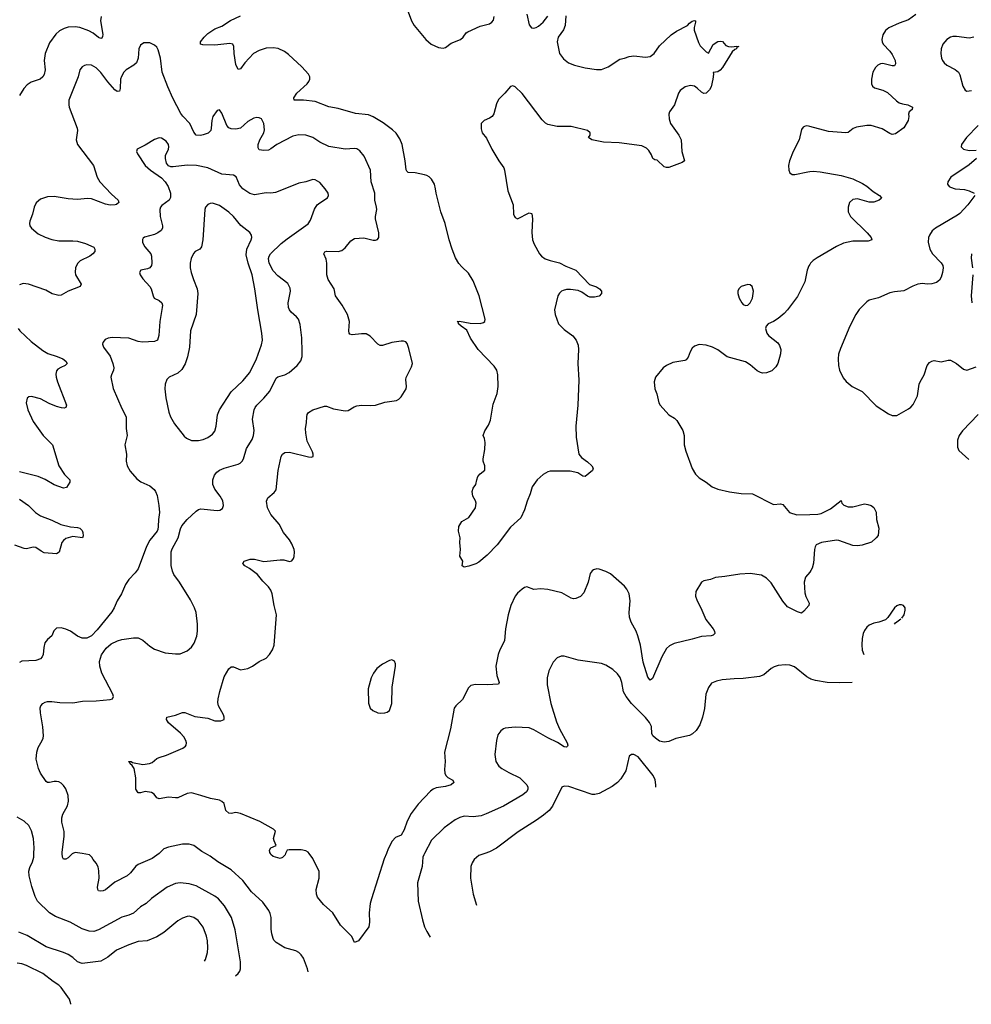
# Model space of a CAD drawing. Header units: inches. Extents: x 990586 to 1117858, y 769490 to 892071.
# Tile 94 of 248: x 1093212 to 1101389, y 778705 to 787161. Entities that reach past the tile are written whole.
import ezdxf

# ---------------------------------------------------------------- set-up
doc = ezdxf.new("R2010")
doc.units = ezdxf.units.IN
doc.header["$MEASUREMENT"] = 0
for name, color, linetype in [('B0797', 7, 'Continuous'), ('B0798', 7, 'Continuous'), ('B1708', 7, 'Continuous')]:
    doc.layers.add(name, color=color, linetype=linetype)

msp = doc.modelspace()

# ---------------------------------------------------------------- linework, layer by layer
at = {"layer": 'B0797', "color": 6}
for points, elevation in [([(1095066, 778950.5), (1095090.9, 778969.1), (1095104.4, 778990), (1095110.2, 779009.8), (1095108.8, 779071.2), (1095063.9, 779343.9), (1095031.6, 779450), (1094972.2, 779552.2), (1094919.3, 779610), (1094890, 779635), (1094730, 779721.7), (1094670, 779739.9), (1094590, 779749.9), (1094550, 779743.6), (1094479.6, 779710), (1094344.7, 779615.3), (1094299.9, 779570), (1094250, 779541.3), (1094190, 779489.1), (1094150, 779470.2), (1094090, 779454.4), (1093890, 779346.1), (1093850, 779331.6), (1093810, 779332.8), (1093750, 779353.3), (1093646, 779410), (1093520.7, 779460.7), (1093469.6, 779489.6), (1093366.3, 779590), (1093344.3, 779630), (1093315.9, 779715.9), (1093294, 779810), (1093291, 779850), (1093298.5, 779881.5), (1093323.1, 779930), (1093333.4, 779970), (1093335.1, 780000)], 3000), ([(1093668.2, 780000), (1093662.5, 779997.5), (1093630, 779964.3), (1093610, 779952.6), (1093590, 779952), (1093580.7, 779970), (1093578.3, 780000)], 2900), ([(1094409.5, 780000), (1094350, 779956.4), (1094230, 779904.9), (1094210, 779891.8), (1094164.7, 779835.3), (1094137.2, 779810), (1094030, 779755.1), (1093950, 779687.7), (1093930, 779678.9), (1093910, 779676.4), (1093890, 779681), (1093882.8, 779690), (1093881.5, 779710), (1093896.7, 779790), (1093892.3, 779852.3), (1093885.3, 779885.3), (1093870, 779917.8), (1093842.6, 779950), (1093833.7, 779970), (1093812.9, 779990), (1093750.1, 780000)], 2900), ([(1095690.2, 778984.3), (1095686.3, 779010), (1095650, 779102.9), (1095631.4, 779131.4), (1095611.8, 779150), (1095584.1, 779164.1), (1095489.9, 779189.9), (1095416.7, 779236.7), (1095397.1, 779257.1), (1095389, 779270), (1095377.6, 779310), (1095373.3, 779350), (1095373, 779450), (1095365.1, 779485.1), (1095353.6, 779510), (1095301.3, 779581.3), (1095205, 779670), (1095130.7, 779770), (1095030, 779859.2), (1094915.9, 779930), (1094850, 779978.1), (1094809.3, 780000)], 2900), ([(1095497.5, 780000), (1095493.3, 779990), (1095470, 779965.1), (1095450, 779957.1), (1095390, 779975.3), (1095370, 779992.7), (1095366.2, 780000)], 2800), ([(1096363.6, 780000), (1096345.4, 779954.6), (1096234.3, 779610), (1096224.8, 779570), (1096215.1, 779490), (1096217, 779410), (1096211.3, 779370), (1096123.8, 779250), (1096090, 779236.9), (1096066.6, 779286.6), (1095970, 779385.3), (1095904, 779490), (1095823.8, 779563.8), (1095770, 779624.7), (1095762, 779650), (1095760.6, 779690), (1095785.2, 779790), (1095784.5, 779844.5), (1095730, 779958.7), (1095699, 780000)], 2800), ([(1096689.3, 780000), (1096684, 779990), (1096677, 779970), (1096669.2, 779890), (1096629.4, 779750), (1096636.1, 779590), (1096673.6, 779430), (1096691.7, 779371.7), (1096710.1, 779330), (1096740.6, 779281.2)], 2900), ([(1097209, 780000), (1097157.1, 779982.9), (1097116.1, 779950), (1097098.9, 779921.1), (1097089, 779890), (1097085.3, 779790), (1097107.5, 779650), (1097138, 779558), (1097138.4, 779557.2)], 3000), ([(1094799.7, 779076.2), (1094807.8, 779090), (1094825, 779150), (1094828.7, 779190), (1094826.8, 779250), (1094818.9, 779290), (1094787.8, 779367.8), (1094744.8, 779424.8), (1094710, 779451.1), (1094670, 779461.2), (1094650, 779459.9), (1094610, 779445.5), (1094570, 779423.1), (1094450, 779322.5), (1094390, 779284.2), (1094308.8, 779251.2), (1094230, 779245.2), (1094150, 779216.2), (1094044.8, 779170), (1093970.6, 779109.4), (1093910, 779076.2), (1093750, 779056.7), (1093710, 779070.2), (1093667.8, 779107.8), (1093630, 779133.6), (1093590, 779151.4), (1093438.8, 779198.8), (1093276.2, 779296.2), (1093205.4, 779325.4)], 3100), ([(1093651.4, 778705.4), (1093651.4, 778710), (1093640.2, 778750), (1093570, 778849), (1093550, 778868.7), (1093500.2, 778900.2), (1093410, 778968.7), (1093270, 779038.4), (1093231.8, 779051.8), (1093190, 779058.1)], 3200)]:
    msp.add_lwpolyline(points, dxfattribs=dict(at, elevation=elevation))
at = {"layer": 'B0798', "color": 6}
for points, elevation in [([(1093911.3, 787188.7), (1093908.2, 787151.8), (1093925.8, 787034.2), (1093924, 787016), (1093917.2, 787002.8), (1093910, 786998.3), (1093890, 787008.3), (1093844.2, 787044.2), (1093806.3, 787066.3), (1093730, 787092.7), (1093690, 787098.6), (1093630, 787096.8), (1093593.9, 787086.1), (1093553.6, 787066.4), (1093522.7, 787037.3), (1093470, 786961.7), (1093430.9, 786870), (1093423.7, 786810), (1093430.1, 786730), (1093421.9, 786690), (1093410, 786669.9), (1093389.3, 786650.7), (1093310, 786624.6), (1093278.1, 786601.9), (1093249.2, 786570), (1093211.2, 786510)], 2700), ([(1097905.7, 787194.3), (1097900.5, 787110), (1097884.6, 787075.4), (1097840.2, 787010), (1097830.2, 786970), (1097851.8, 786870), (1097884.2, 786824.2), (1097929.2, 786790), (1097980.3, 786770), (1098070, 786747), (1098168, 786732), (1098210, 786732.8), (1098270, 786756.6), (1098370, 786821.4), (1098410, 786830.2), (1098450, 786846.4), (1098490, 786850.2), (1098590, 786838.2), (1098630, 786844.7), (1098662.6, 786870), (1098710, 786937.4), (1098810, 787030.4), (1098856.6, 787063.4), (1098949.3, 787110), (1098968.3, 787131.7), (1098990, 787147.7), (1099010, 787154.4), (1099018.8, 787150), (1099019, 787139), (1099007.2, 787092.8), (1099008.9, 787070), (1099045, 786965), (1099058, 786938), (1099110, 786886.4), (1099130, 786874), (1099170, 786948), (1099210, 786974.9), (1099230, 786978), (1099250, 786974), (1099280.3, 786940.3), (1099302, 786930), (1099331.8, 786928.2), (1099370, 786934.9), (1099390.2, 786930), (1099374.9, 786925.1), (1099371.7, 786910), (1099356.1, 786903.9), (1099335.3, 786884.7), (1099250.2, 786750), (1099230, 786728.5), (1099210, 786714.7), (1099171.1, 786708.9), (1099174.4, 786694.4), (1099169.2, 786649.2), (1099155, 786585), (1099140.5, 786559.5), (1099110.6, 786530), (1099090, 786527.1), (1099070, 786537.7), (1099034, 786574), (1099011.2, 786590), (1098975.4, 786595.4), (1098930, 786584.1), (1098888.1, 786551.9), (1098871.8, 786530), (1098837.5, 786430), (1098796.3, 786370), (1098791, 786350), (1098792, 786310), (1098804.8, 786270), (1098875.5, 786170), (1098895.3, 786130), (1098901.1, 786030), (1098924.9, 785950), (1098905.5, 785934.5), (1098790, 785892.3), (1098770, 785892), (1098750, 785898.4), (1098690, 785953.6), (1098670, 785957.6), (1098652.3, 785970), (1098641.4, 786001.4), (1098618.1, 786038.1), (1098598.7, 786058.7), (1098559.1, 786079.1), (1098363.5, 786103.5), (1098229.3, 786110), (1098127.3, 786130), (1098099.5, 786150), (1098113.3, 786170), (1098114.7, 786190), (1098090.6, 786210.6), (1097950, 786244.1), (1097830, 786244.6), (1097750, 786261.4), (1097730, 786273.3), (1097701.2, 786301.3), (1097530, 786528.5), (1097470, 786583.4), (1097450, 786592.4), (1097430, 786587.2), (1097382, 786530), (1097325.5, 786474.5), (1097310, 786438.4), (1097287.5, 786352.5), (1097270.8, 786329.2), (1097250, 786315.3), (1097203.5, 786296.5), (1097178.9, 786270), (1097176.7, 786223.3), (1097186, 786190), (1097224.1, 786144.1), (1097270, 786050.3), (1097329.4, 785950), (1097371.3, 785890), (1097377.9, 785870), (1097406.1, 785690), (1097451.6, 785570), (1097456.5, 785490), (1097463.5, 785470), (1097470, 785461.6), (1097490, 785451.7), (1097590, 785502.1), (1097610, 785497.4), (1097612.6, 785492.6), (1097617.9, 785450), (1097613.1, 785333.1), (1097619.4, 785270), (1097633.1, 785233.1), (1097679, 785150), (1097696.6, 785130), (1097728.3, 785108.3), (1097770, 785092.8), (1097850, 785074.2), (1097903.7, 785043.7), (1097990.3, 785010), (1098108, 784888), (1098167.6, 784867.6), (1098194.9, 784850), (1098210.4, 784830), (1098210.4, 784810), (1098190, 784785.6), (1098150, 784776.9), (1098110, 784777.4), (1098090, 784785.7), (1098041.7, 784821.7), (1098010, 784835.6), (1097943.8, 784843.8), (1097910, 784843.1), (1097883.4, 784836.6), (1097868.2, 784830), (1097850, 784813.5), (1097836.8, 784790), (1097807.1, 784670), (1097812.6, 784630), (1097843.1, 784550), (1097890, 784501.6), (1097965.9, 784445.9), (1097992.8, 784410), (1098010, 784364.7), (1098015, 784330), (1098008.8, 784210), (1098015.8, 784064.2), (1098007.4, 783850), (1097991.1, 783671.1), (1097994.6, 783574.6), (1098017.8, 783430), (1098040, 783400), (1098090, 783365.5), (1098128.8, 783330), (1098139.5, 783310), (1098132.7, 783290), (1098070, 783237.6), (1098050, 783241.3), (1098008.2, 783268.2), (1097943.5, 783283.5), (1097770, 783283.1), (1097750, 783278), (1097710, 783256.2), (1097658.7, 783210), (1097615.8, 783150), (1097599, 783090), (1097572.8, 783027.2), (1097550, 782952.8), (1097517.7, 782882.3), (1097430, 782803.4), (1097315.1, 782650), (1097230, 782563.2), (1097157.4, 782502.6), (1097132.8, 782487.2), (1097071.9, 782468.1), (1097030, 782460.7), (1097013.2, 782470), (1097019, 782510), (1096995.3, 782555.3), (1096999.3, 782610), (1096993.2, 782670), (1096998, 782710), (1096983.5, 782770), (1096986.2, 782810), (1097010, 782850.6), (1097072.9, 782887.1), (1097129.6, 782970.4), (1097135.1, 783010), (1097129.6, 783030), (1097104.5, 783070), (1097098.9, 783110), (1097110, 783139.1), (1097133, 783170), (1097138.9, 783210), (1097150, 783238), (1097170, 783261.3), (1097208, 783292), (1097209.7, 783330), (1097196, 783370), (1097195, 783390), (1097207.7, 783470), (1097211, 783531), (1097205.2, 783565.2), (1097194, 783590), (1097209.6, 783630), (1097240.7, 783679.3), (1097257, 783723), (1097280.9, 783859.1), (1097314.7, 783950), (1097323.9, 784010), (1097320.2, 784110), (1097312.6, 784150), (1097290, 784186.9), (1097152.9, 784330), (1097086.3, 784426.3), (1097053.7, 784493.7), (1097004.9, 784530), (1096983.7, 784550), (1096981.7, 784561.7), (1096972.3, 784570), (1096990, 784573), (1097083.7, 784556.3), (1097170, 784552.8), (1097198.8, 784561.2), (1097208, 784570), (1097210.9, 784590), (1097160.8, 784790), (1097110, 784919.2), (1097070, 784985.2), (1097010, 785038.7), (1096986, 785066), (1096957, 785117), (1096928.2, 785190), (1096902.3, 785270), (1096868.3, 785410), (1096831.2, 785511.2), (1096789.9, 785670), (1096786.5, 785710), (1096775.5, 785750), (1096750, 785792), (1096730, 785810.8), (1096710, 785822), (1096689.8, 785829.8), (1096610, 785844.8), (1096550, 785849.9), (1096539.8, 785859.8), (1096532.4, 785872.4), (1096525.3, 785950), (1096498.6, 786090), (1096477.8, 786137.8), (1096445.9, 786185.9), (1096416.7, 786216.7), (1096334.9, 786274.9), (1096250, 786326.9), (1096210, 786344.5), (1096096.8, 786356.8), (1095950, 786398.7), (1095870, 786413.7), (1095750, 786458.9), (1095650, 786470.3), (1095569.4, 786469.4), (1095568.3, 786490), (1095592.5, 786530), (1095682.2, 786610), (1095698.2, 786630), (1095706, 786650), (1095704.4, 786670), (1095692.6, 786692.6), (1095636.8, 786756.8), (1095523.3, 786863.3), (1095487.8, 786887.8), (1095433.4, 786913.4), (1095390, 786920.5), (1095330, 786915.6), (1095270, 786897.5), (1095222.1, 786870), (1095146, 786790), (1095110, 786738.4), (1095090, 786732.8), (1095070, 786775.1), (1095054, 786870), (1095051.9, 786931.9), (1095044.4, 786950), (1095017.6, 786957.6), (1094890, 786943.1), (1094785.3, 786945.3), (1094765.1, 786950), (1094766.2, 786970), (1094796.4, 787010), (1094830, 787041.2), (1094890, 787083), (1094950, 787106.9), (1095024.5, 787155.5), (1095110, 787194.9)], 2700), ([(1096549.4, 787230), (1096579.8, 787150), (1096601.5, 787110), (1096700.9, 786990), (1096746.5, 786950), (1096810, 786923.5), (1096850, 786917.5), (1096870, 786922.5), (1096919.6, 786960.4), (1097001.1, 786990), (1097023.1, 787010), (1097050, 787046.9), (1097063.4, 787056.6), (1097170, 787105.6), (1097250, 787126), (1097270, 787139.8), (1097282.4, 787157.6), (1097290.3, 787189.7)], 2700), ([(1097568.6, 787210), (1097590, 787116), (1097610.4, 787090.4), (1097630, 787087.4), (1097650, 787093.1), (1097670, 787105.8), (1097710, 787140.6), (1097749.2, 787190.8)], 2700), ([(1095366.2, 780000), (1095361.1, 780010), (1095357.8, 780030), (1095370, 780050.1), (1095416.8, 780070), (1095397.9, 780110), (1095394.6, 780130), (1095410, 780192.8), (1095392.8, 780210), (1095276, 780276), (1095110, 780343.4), (1095070, 780351.9), (1095030, 780344.4), (1095010, 780346.4), (1094984.8, 780370), (1094968.8, 780430), (1094950, 780447.8), (1094930, 780457.4), (1094852.6, 780472.6), (1094770, 780499.9), (1094690, 780520.2), (1094650, 780515.2), (1094570, 780479.5), (1094550, 780477.2), (1094490, 780485), (1094410, 780471), (1094390, 780478.9), (1094366.6, 780510), (1094344.6, 780524.6), (1094290, 780532.4), (1094250, 780522.7), (1094230, 780522.6), (1094211.6, 780551.6), (1094209.8, 780650), (1094195.3, 780730), (1094177.6, 780757.6), (1094160.9, 780770), (1094159.5, 780779.5), (1094147, 780790), (1094170, 780790.1), (1094181.8, 780781.8), (1094270, 780764.6), (1094326.8, 780773.2), (1094350, 780781.9), (1094390, 780815), (1094410, 780825.5), (1094474.4, 780845.6), (1094615.5, 780904.5), (1094638.3, 780921.7), (1094643.9, 780930), (1094644.6, 780950), (1094639.4, 780970), (1094622.3, 781002.3), (1094594.3, 781034.3), (1094490, 781123.4), (1094473.4, 781150), (1094477.4, 781170), (1094550.4, 781189.6), (1094610, 781212.5), (1094630, 781211.5), (1094717.7, 781177.7), (1094830, 781161.5), (1094890, 781141.2), (1094941.5, 781138.5), (1094968, 781150), (1094969.8, 781170), (1094963.6, 781190), (1094921, 781270), (1094916.2, 781296.2), (1094917.5, 781330), (1094931.5, 781391.5), (1094970, 781517.8), (1095010, 781587.1), (1095030, 781604.4), (1095050, 781602.7), (1095110, 781578.7), (1095173.5, 781590), (1095213.3, 781610), (1095269.9, 781650.1), (1095330, 781679.3), (1095359.8, 781710), (1095384.4, 781750), (1095398.3, 781790), (1095420.3, 782050), (1095399.3, 782130), (1095382.8, 782230), (1095370, 782261.5), (1095350.2, 782290.2), (1095300.5, 782340.5), (1095255.1, 782395.1), (1095187.1, 782447.1), (1095145.7, 782470), (1095130.7, 782490), (1095141.5, 782510), (1095192.5, 782527.5), (1095230, 782526.9), (1095310, 782509.4), (1095450, 782523.9), (1095481.7, 782521.7), (1095530, 782509.2), (1095550, 782513.4), (1095566.2, 782533.8), (1095571.4, 782550), (1095573.2, 782590), (1095569.8, 782610), (1095550, 782658.5), (1095530, 782694.2), (1095477.8, 782757.8), (1095442.5, 782830), (1095370, 782910.5), (1095342.2, 782970), (1095333.7, 783026.3), (1095344.9, 783055.1), (1095399.4, 783100.6), (1095415.4, 783124.6), (1095432.2, 783290), (1095460.3, 783410), (1095470, 783430.8), (1095490, 783444.8), (1095530, 783446.6), (1095693.9, 783406.1), (1095715.8, 783404.2), (1095733, 783410), (1095734.8, 783430), (1095728.4, 783450), (1095681.2, 783541.2), (1095669.7, 783610), (1095669.5, 783650), (1095677.8, 783697.8), (1095679.6, 783750), (1095683.7, 783770), (1095693.5, 783786.5), (1095729.9, 783810.1), (1095830, 783841.4), (1095850, 783841.8), (1095910, 783819.4), (1096010, 783801.3), (1096034.4, 783805.6), (1096085, 783835), (1096110, 783843.9), (1096150, 783849.5), (1096230, 783847.6), (1096268.8, 783851.2), (1096350, 783877.6), (1096450, 783889.5), (1096470, 783901.1), (1096490, 783921.3), (1096532.2, 783990), (1096534.8, 784010), (1096528.9, 784070), (1096533, 784087), (1096580.2, 784179.8), (1096586.8, 784210), (1096557.2, 784337.2), (1096540.6, 784380.6), (1096530, 784394), (1096510, 784401.6), (1096490, 784401.3), (1096410, 784387.8), (1096330, 784362.2), (1096310, 784364.2), (1096290, 784375.9), (1096223.1, 784443.1), (1096190, 784462.1), (1096150, 784463.6), (1096070, 784454.6), (1096050, 784461.7), (1096043.8, 784470), (1096040.9, 784490), (1096045.4, 784570), (1096030.4, 784630), (1095984.2, 784710), (1095924.6, 784790), (1095913.6, 784850), (1095862.9, 784930), (1095850.7, 784970), (1095851.7, 785070), (1095844.7, 785104.7), (1095825.6, 785150), (1095833.3, 785166.7), (1095850, 785173.6), (1095948.3, 785171.7), (1095979.7, 785180.3), (1096010, 785201.6), (1096056.7, 785263.3), (1096090, 785282.2), (1096170, 785288.7), (1096250, 785267.7), (1096270, 785266.5), (1096286.9, 785273.1), (1096298.2, 785290), (1096298, 785330), (1096269.9, 785450), (1096269.5, 785470), (1096281, 785530), (1096278.9, 785550), (1096265.1, 785610), (1096263.2, 785670), (1096231.9, 785770), (1096225.3, 785870), (1096172.4, 785990), (1096134.9, 786034.9), (1096110, 786052), (1096090, 786055.3), (1096010, 786050.5), (1095870, 786071.7), (1095790, 786108.9), (1095730, 786150.7), (1095670, 786170.4), (1095610, 786173.2), (1095559.6, 786160.4), (1095420.9, 786090), (1095370, 786050.8), (1095350, 786041.4), (1095310, 786036.4), (1095270, 786043.6), (1095261.9, 786061.9), (1095260.5, 786090), (1095276.3, 786130), (1095310, 786188.8), (1095316.5, 786216.5), (1095310, 786271), (1095290.3, 786310.3), (1095270, 786319.3), (1095250, 786320.6), (1095224.6, 786315.4), (1095172.1, 786287.9), (1095110, 786228.5), (1095070, 786219.9), (1095030, 786224.1), (1095010, 786232.8), (1094991.1, 786251.1), (1094950, 786358.5), (1094930, 786388.3), (1094910, 786381.3), (1094871.1, 786330), (1094863.3, 786296.7), (1094858.6, 786230), (1094853.4, 786210), (1094843.1, 786196.9), (1094832, 786188), (1094788.8, 786171.2), (1094767.1, 786167.1), (1094730, 786169.5), (1094710, 786196.2), (1094674.6, 786270), (1094613.7, 786333.7), (1094596.9, 786356.9), (1094528.3, 786488.3), (1094484.4, 786584.4), (1094436, 786710), (1094422.8, 786830), (1094402.8, 786902.8), (1094390, 786925.3), (1094370, 786943.7), (1094330, 786961.1), (1094278.9, 786961.1), (1094250, 786942.4), (1094237, 786910), (1094230.1, 786830), (1094215.4, 786790), (1094194.1, 786770), (1094127.3, 786730), (1094107.3, 786710), (1094086.2, 786673.8), (1094079.4, 786650), (1094075.7, 786570), (1094070, 786547.8), (1094050, 786543.4), (1094030, 786559.9), (1093970, 786627.3), (1093910, 786707.1), (1093870, 786746.7), (1093830, 786771.2), (1093790, 786773.8), (1093770, 786768.4), (1093750, 786755.4), (1093730.2, 786730), (1093715.2, 786670), (1093635.2, 786470), (1093633.9, 786430), (1093638.2, 786410), (1093706.3, 786230), (1093707.9, 786210), (1093698.5, 786130), (1093708.8, 786090), (1093847.2, 785910), (1093879.3, 785810), (1093901.4, 785770), (1094001.7, 785661.7), (1094058, 785610), (1094064.7, 785590), (1094045.5, 785574.5), (1094032.2, 785570), (1093990, 785569.1), (1093950, 785577.6), (1093830, 785623.6), (1093794.9, 785625.1), (1093710, 785616.7), (1093630, 785623.3), (1093510, 785642.1), (1093450, 785639.3), (1093390, 785618.9), (1093352.7, 785587.3), (1093335.9, 785550), (1093322.7, 785490), (1093299.6, 785430), (1093295.4, 785410), (1093298.9, 785390), (1093312.8, 785370), (1093370, 785320.9), (1093432.2, 785292.2), (1093490, 785273.1), (1093550, 785262.5), (1093670, 785262.7), (1093710, 785258.4), (1093778.8, 785238.8), (1093848.1, 785208.1), (1093858.6, 785190), (1093857.5, 785170), (1093842.3, 785150), (1093814.1, 785130), (1093730.8, 785089.2), (1093710, 785067.7), (1093691.7, 785030), (1093687.8, 784992.2), (1093693.1, 784970), (1093740.1, 784890), (1093731.3, 784870), (1093629.4, 784830.6), (1093570, 784795.6), (1093550, 784793.9), (1093492.1, 784807.9), (1093437, 784837), (1093286.9, 784890), (1093243.7, 784896.3), (1093210, 784885)], 2800), ([(1100000, 786243.1), (1099990, 786245.6), (1099970, 786248.5), (1099954.7, 786245.3), (1099942.7, 786237.3), (1099930, 786218.7), (1099909.4, 786130), (1099857.3, 786030), (1099825.7, 785950), (1099818.6, 785910), (1099820.2, 785870), (1099830, 785844.9), (1099850, 785832.2), (1099871.6, 785831.6), (1099984.3, 785855.7), (1100000, 785857.1)], 2800), ([(1093578.3, 780000), (1093577.4, 780010), (1093594.2, 780150), (1093594.6, 780190), (1093575, 780270), (1093574, 780306), (1093582.8, 780337.2), (1093622.3, 780410), (1093630.4, 780449.6), (1093630, 780498.9), (1093610, 780555.6), (1093590, 780585.1), (1093570, 780604.9), (1093550, 780615.7), (1093530, 780619.9), (1093510, 780619.9), (1093470, 780610.4), (1093450, 780610.5), (1093439.5, 780619.5), (1093391.5, 780690), (1093375.4, 780730), (1093355, 780810), (1093359.1, 780870), (1093370, 780911.5), (1093404.6, 780970), (1093414, 780990), (1093416.5, 781010), (1093411.5, 781088.5), (1093391.3, 781208.7), (1093389.1, 781250.9), (1093394.9, 781270), (1093410, 781289.4), (1093430, 781300.4), (1093450, 781305), (1093490, 781306.5), (1093558.5, 781298.5), (1093670, 781295.7), (1093752.4, 781307.6), (1093870, 781311.3), (1093990, 781322.9), (1094010.7, 781329.3), (1094017.2, 781350), (1094012.3, 781370), (1093918.9, 781550), (1093901.2, 781610), (1093896.9, 781650), (1093914.4, 781705.6), (1093955.1, 781764.9), (1093999.1, 781800.9), (1094053.5, 781826.5), (1094090, 781838.5), (1094190, 781852.5), (1094230, 781852), (1094270, 781833.7), (1094330, 781781), (1094370, 781756.6), (1094463.4, 781723.4), (1094550, 781714.4), (1094590, 781716.6), (1094650, 781741.3), (1094688.2, 781771.8), (1094712.2, 781807.8), (1094733.3, 781866.7), (1094740.5, 781910), (1094740.9, 781970), (1094729.4, 782070), (1094715.1, 782110), (1094680, 782180), (1094584.6, 782330), (1094536.4, 782396.4), (1094524, 782424), (1094513.6, 782473.6), (1094514.4, 782590), (1094523.7, 782616.3), (1094575.2, 782710), (1094593.8, 782790), (1094604.6, 782815.4), (1094650, 782868.3), (1094730, 782939.8), (1094750, 782954.2), (1094770, 782961.7), (1094910, 782946.4), (1094930.7, 782949.3), (1094955.3, 782964.7), (1094963.8, 782990), (1094956.9, 783030), (1094935, 783070), (1094889.1, 783130), (1094872.3, 783170), (1094871.8, 783210), (1094885, 783250), (1094905, 783275), (1094930, 783292.6), (1094970, 783309.8), (1095090, 783343.2), (1095107.1, 783352.9), (1095123.5, 783370), (1095134.3, 783390), (1095160.3, 783479.7), (1095210, 783556.5), (1095221.9, 783590), (1095225.9, 783634.1), (1095213.1, 783730), (1095227.1, 783810), (1095235.4, 783830), (1095249.5, 783850.5), (1095309.6, 783910), (1095360.8, 783970), (1095416.1, 784083.9), (1095430, 784094.5), (1095490, 784111.1), (1095528.2, 784131.8), (1095596.2, 784190), (1095627.7, 784232.3), (1095638.1, 784270), (1095640.4, 784310), (1095636.7, 784430), (1095623.1, 784543.1), (1095606.9, 784590), (1095590.4, 784610.4), (1095544, 784650), (1095529.5, 784669.5), (1095522.5, 784690), (1095520.1, 784730), (1095538.8, 784830), (1095536.8, 784856.8), (1095515.4, 784895.4), (1095430, 784962.6), (1095390, 785003), (1095356.6, 785070), (1095349.9, 785110), (1095354.9, 785130), (1095368.6, 785150), (1095460.2, 785239.8), (1095510, 785280.6), (1095690, 785407.7), (1095710, 785440.6), (1095745.2, 785534.8), (1095768.5, 785571.5), (1095790, 785589.3), (1095858.4, 785630), (1095866.3, 785650), (1095863.5, 785670), (1095838.5, 785710), (1095790, 785762), (1095750, 785785.8), (1095730, 785787.9), (1095671.9, 785768.1), (1095610, 785758.5), (1095563.6, 785736.4), (1095410, 785678.2), (1095370, 785672.8), (1095330, 785673.5), (1095230, 785657.3), (1095190, 785669), (1095130, 785707.4), (1095102.5, 785742.5), (1095071.4, 785811.4), (1095050, 785824.8), (1094950, 785833.9), (1094828.3, 785888.3), (1094730.3, 785910.3), (1094650, 785910.7), (1094530, 785896.3), (1094510, 785897.5), (1094490, 785906.1), (1094473.4, 785930), (1094464.3, 785970), (1094466.3, 785993.7), (1094489.7, 786050), (1094493, 786070), (1094489.7, 786089.7), (1094470, 786118.1), (1094430, 786144.2), (1094410, 786145.3), (1094370, 786131.2), (1094290, 786083.1), (1094220.9, 786050), (1094216.3, 786030), (1094224.1, 786010), (1094291, 785910), (1094336.3, 785870), (1094430, 785802.4), (1094463.5, 785770), (1094489, 785730), (1094507.9, 785670), (1094507.2, 785632.8), (1094495.4, 785610), (1094433.8, 785566.2), (1094422.8, 785550), (1094417.6, 785530), (1094419.4, 785470), (1094439.2, 785390), (1094438.3, 785370), (1094428.6, 785351.4), (1094400.4, 785330), (1094370, 785315.5), (1094286.1, 785293.9), (1094274.5, 785285.5), (1094267.9, 785272.1), (1094269, 785250), (1094276.5, 785230), (1094288.4, 785210), (1094340.3, 785150), (1094345.9, 785130), (1094346.9, 785070), (1094344.2, 785050), (1094330, 785029.9), (1094310, 785020.6), (1094254, 785010), (1094243.1, 784990), (1094248.1, 784970), (1094270, 784935.3), (1094330, 784870.1), (1094342.7, 784850), (1094358.5, 784790), (1094368, 784770), (1094410, 784749.6), (1094433.1, 784730), (1094438.3, 784710), (1094437.3, 784690), (1094416.1, 784570), (1094408.5, 784450), (1094395.3, 784410), (1094370, 784398.6), (1094268.2, 784391.8), (1094230, 784398), (1094150, 784425.5), (1094007.7, 784432.3), (1093972.6, 784427.4), (1093945.7, 784414.3), (1093925.4, 784390), (1093924.8, 784375.2), (1093933.8, 784350), (1093990, 784270.8), (1094013.9, 784210), (1094021.1, 784170), (1094018.5, 784150), (1093999.9, 784110), (1093995.5, 784090), (1094015.3, 783995.3), (1094090, 783821.6), (1094126.5, 783750), (1094128.1, 783650), (1094136.3, 783590), (1094117, 783510), (1094128.8, 783430), (1094128.3, 783370), (1094136.2, 783330), (1094162.8, 783282.8), (1094217.6, 783217.6), (1094253.1, 783193.1), (1094330, 783157.9), (1094366.8, 783126.8), (1094378.9, 783110), (1094394.1, 783074.1), (1094409, 782990), (1094412.7, 782930), (1094403.7, 782870), (1094403.2, 782810), (1094398.2, 782781.8), (1094392.3, 782767.7), (1094331.6, 782690), (1094302.9, 782637.1), (1094230, 782446), (1094203.5, 782410), (1094150, 782355), (1094121, 782310), (1094087.8, 782230), (1094050, 782170.9), (1094023.3, 782110), (1094003.1, 782076.9), (1093879, 781921), (1093829.7, 781870.3), (1093790.1, 781849.9), (1093750, 781849.4), (1093710, 781867.5), (1093650, 781910.5), (1093610, 781927.8), (1093570, 781937.9), (1093530, 781936.2), (1093506, 781914), (1093489.3, 781870), (1093450, 781837), (1093429.8, 781810.2), (1093419.9, 781770), (1093413, 781710), (1093405, 781690), (1093390, 781671.6), (1093350, 781656.7), (1093230, 781651.5), (1093210, 781640.9)], 2900), ([(1100000, 785057.5), (1099993.3, 785046.7), (1099979.2, 785010), (1099958.5, 784910), (1099896.6, 784783.4), (1099810.9, 784669.1), (1099781.7, 784638.3), (1099730, 784594.5), (1099690, 784569.8), (1099644.4, 784550), (1099626, 784530), (1099620.2, 784510), (1099631.1, 784470), (1099646.5, 784450), (1099726, 784386), (1099741.8, 784361.8), (1099751, 784330), (1099748.2, 784291.8), (1099726.5, 784210), (1099710, 784179.5), (1099674.5, 784145.5), (1099630, 784127.4), (1099594.2, 784125.8), (1099578.7, 784130), (1099550, 784145.8), (1099490, 784196.6), (1099450, 784221.8), (1099290, 784265.9), (1099210, 784326.7), (1099164.5, 784350), (1099110, 784366.6), (1099050, 784371.2), (1099010, 784357.9), (1098990, 784341), (1098973.1, 784310), (1098957.4, 784262.6), (1098939.6, 784240.4), (1098926.1, 784233.9), (1098822.9, 784217.1), (1098769.1, 784190.9), (1098742, 784170), (1098676.5, 784090), (1098662.7, 784050), (1098669.4, 783990), (1098687, 783947), (1098704.6, 783870), (1098715.3, 783850), (1098788.8, 783768.8), (1098838.3, 783738.3), (1098859.6, 783719.6), (1098910, 783634.3), (1098921.6, 783590), (1098921.9, 783510), (1098935.1, 783455.1), (1098990, 783307), (1099018.6, 783258.6), (1099050, 783225.8), (1099110, 783190.8), (1099163, 783150), (1099210, 783129.3), (1099310, 783106.1), (1099410, 783093.3), (1099510, 783088), (1099690, 782997.8), (1099750, 783003.1), (1099770, 782997), (1099826.2, 782930), (1099889.5, 782909.5), (1100000, 782912.1)], 2800), ([(1093198.8, 784510), (1093213.3, 784490), (1093310, 784396.6), (1093410, 784319.6), (1093454.7, 784294.7), (1093535.5, 784270), (1093582.7, 784250), (1093610.1, 784230), (1093621.6, 784210), (1093603.9, 784190), (1093565.1, 784174.9), (1093541.1, 784158.9), (1093530, 784146.6), (1093522.6, 784117.4), (1093525.7, 784090), (1093537.9, 784050), (1093614.2, 783850), (1093608.8, 783831.2), (1093593.6, 783826.4), (1093572, 783828), (1093530, 783839.4), (1093465.3, 783865.3), (1093390, 783904.3), (1093313.8, 783926.2), (1093290, 783921.5), (1093277.8, 783910), (1093268.7, 783870), (1093282.5, 783810), (1093329.2, 783710), (1093414.5, 783590), (1093493.6, 783510), (1093547.4, 783330), (1093596.1, 783256.1), (1093642.6, 783210), (1093642.9, 783190), (1093614.9, 783145.1), (1093590, 783138.5), (1093507.9, 783167.9), (1093430, 783211.7), (1093370, 783238.1), (1093210, 783278.9)], 2800), ([(1093210, 783043.2), (1093288.4, 782988.4), (1093347.9, 782927.9), (1093390, 782900.1), (1093490, 782862.5), (1093564.6, 782824.6), (1093650, 782804.8), (1093710, 782799.3), (1093730, 782793.1), (1093750, 782773.4), (1093756, 782756), (1093759.2, 782730), (1093751.7, 782710), (1093670, 782722.2), (1093610, 782704.6), (1093590.1, 782689.9), (1093575.4, 782670), (1093550.7, 782589.3), (1093530, 782572.9), (1093423.9, 782583.9), (1093396.1, 782596.1), (1093350, 782628.5), (1093328.9, 782631.1), (1093270, 782617.4), (1093250, 782620.5), (1093170, 782649.1)], 2800), ([(1100000, 782416.7), (1099965, 782375), (1099952.7, 782330), (1099959.6, 782239.6), (1099967.2, 782207.2), (1099996.1, 782150), (1099993.4, 782130), (1099950, 782080.7), (1099930, 782065.6), (1099894.5, 782074.5), (1099810, 782118.9), (1099770, 782167.3), (1099670, 782325.4), (1099630, 782365.6), (1099585.6, 782390), (1099490, 782404.7), (1099399.4, 782400.6), (1099270, 782378.9), (1099190, 782371.3), (1099146.5, 782353.5), (1099090, 782341.5), (1099070, 782331.9), (1099022, 782250), (1099018.8, 782210), (1099033.4, 782170), (1099065.1, 782110), (1099108.7, 782010), (1099170.6, 781930), (1099182.2, 781910), (1099184.6, 781890), (1099170, 781876), (1099152.7, 781870), (1099070, 781864.9), (1098990, 781840.5), (1098836.8, 781803.2), (1098794.8, 781785.2), (1098770, 781760.9), (1098729.4, 781690), (1098650, 781503.5), (1098630, 781488), (1098610, 781515.3), (1098570, 781643.1), (1098545.6, 781790), (1098524.5, 781870), (1098508.8, 781910), (1098466.2, 781986.2), (1098451.7, 782030), (1098449.1, 782070), (1098458.2, 782170), (1098449.9, 782230), (1098430.4, 782270), (1098410, 782296.6), (1098290, 782401.1), (1098250, 782422.3), (1098190, 782442), (1098170, 782444.1), (1098143.2, 782436.8), (1098130, 782426.9), (1098115, 782405), (1098096.8, 782330), (1098060.3, 782239.7), (1098031.3, 782208.7), (1097990, 782190.4), (1097970, 782188.5), (1097950, 782193.1), (1097870, 782238.9), (1097750, 782269.1), (1097690, 782274.3), (1097630, 782267.4), (1097570, 782289.2), (1097550, 782285.2), (1097530, 782271.9), (1097490, 782235.8), (1097470.5, 782210), (1097432.9, 782130), (1097410, 782050), (1097386.2, 781930), (1097377, 781830), (1097370.3, 781809.7), (1097336.5, 781750), (1097323.6, 781710), (1097303.9, 781610), (1097313.4, 781530), (1097331.6, 781470), (1097325.9, 781454.1), (1097230, 781448.7), (1097130, 781452.3), (1097090, 781443.3), (1097070, 781423.5), (1097017.8, 781322.2), (1096960.8, 781270), (1096946.6, 781250), (1096913.8, 781070), (1096863.7, 780870), (1096868.7, 780790), (1096861.7, 780721.7), (1096864.9, 780690), (1096873.9, 780670), (1096892.3, 780652.3), (1096935.3, 780630), (1096941.2, 780610), (1096919.6, 780590), (1096870, 780577.1), (1096790, 780564.5), (1096765.8, 780554.2), (1096743.2, 780536.8), (1096636.6, 780423.4), (1096576.5, 780343.5), (1096541.5, 780278.5), (1096516.8, 780203.2), (1096490, 780158.4), (1096441.6, 780138.4), (1096412.9, 780107.1), (1096379.7, 780040.3), (1096363.6, 780000)], 2800), ([(1100000, 781504), (1099976.6, 781516.6), (1099870, 781602.7), (1099830, 781617.3), (1099790, 781620.6), (1099730, 781614.9), (1099696.2, 781603.8), (1099670, 781588.8), (1099605.9, 781534.1), (1099570, 781520.2), (1099430, 781502.9), (1099350, 781500.8), (1099248.8, 781491.2), (1099199, 781481), (1099157.6, 781462.4), (1099130, 781426.6), (1099108.9, 781370), (1099095, 781245), (1099079.6, 781170), (1099055.3, 781104.7), (1099024.6, 781055.4), (1098993, 781027), (1098966.9, 781013.1), (1098850, 780987.4), (1098790, 780961.4), (1098750, 780955.6), (1098710, 780966.2), (1098674.3, 780990), (1098653.6, 781010), (1098645.2, 781030), (1098640.5, 781090), (1098625.1, 781125.1), (1098590, 781169), (1098469.4, 781289.4), (1098422.2, 781350), (1098401.5, 781390), (1098385.7, 781470), (1098372, 781512), (1098350, 781544.4), (1098310, 781581.7), (1098250, 781618.2), (1098210, 781633.1), (1098010, 781659.7), (1097890, 781694.7), (1097865.7, 781694.3), (1097830, 781680.7), (1097796.8, 781643.2), (1097758.9, 781570), (1097744.8, 781510), (1097743.7, 781450), (1097775.5, 781290), (1097824.4, 781130), (1097849.4, 781070), (1097916.5, 780950), (1097922.5, 780930), (1097918.9, 780921.1), (1097910, 780913.8), (1097890, 780917.7), (1097833.2, 780953.2), (1097750, 780994.3), (1097630, 781062.5), (1097590, 781078.3), (1097470, 781086.5), (1097384.5, 781075.5), (1097368.2, 781070), (1097345.9, 781054.1), (1097321.8, 781018.2), (1097308.3, 780970), (1097293.6, 780850), (1097303.7, 780790), (1097329.2, 780750), (1097353.9, 780730), (1097414.9, 780694.9), (1097510, 780650), (1097569, 780590), (1097579.7, 780570), (1097578.2, 780550), (1097565.7, 780530), (1097536.4, 780503.6), (1097370, 780408.1), (1097220.2, 780339.8), (1097176.1, 780323.9), (1097110, 780315.3), (1097030, 780319.7), (1096993.7, 780310), (1096953.4, 780290), (1096859.2, 780220.8), (1096750, 780114.8), (1096689.3, 780000)], 2900), ([(1098677.7, 780570.9), (1098678.3, 780590), (1098672.3, 780632.3), (1098656, 780670), (1098526.2, 780830), (1098489.2, 780850.8), (1098469.3, 780850.7), (1098450, 780836.9), (1098421.4, 780710), (1098378.2, 780641.8), (1098348.7, 780611.3), (1098304.1, 780575.9), (1098190, 780515.2), (1098153.9, 780506.1), (1098130, 780507.2), (1097930, 780575.4), (1097890, 780578.4), (1097872, 780570), (1097790, 780407.6), (1097760.4, 780370), (1097713.6, 780330), (1097654, 780286), (1097494.1, 780185.9), (1097310, 780045.2), (1097250, 780013.4), (1097209, 780000)], 3000), ([(1093335.1, 780000), (1093338.1, 780050), (1093331.3, 780130), (1093314.2, 780194.2), (1093290, 780239.9), (1093250, 780278.6), (1093190, 780311.7)], 3000), ([(1094809.3, 780000), (1094777.3, 780017.3), (1094710, 780070.4), (1094670, 780079.5), (1094610, 780080.7), (1094490, 780055.2), (1094450, 780039.5), (1094410, 780000.4), (1094409.5, 780000)], 2900), ([(1093750.1, 780000), (1093690, 780009.6), (1093668.2, 780000)], 2900), ([(1095699, 780000), (1095690, 780012), (1095670, 780023.8), (1095630, 780033.3), (1095527.6, 780032.4), (1095510, 780029.7), (1095497.5, 780000)], 2800)]:
    msp.add_lwpolyline(points, dxfattribs=dict(at, elevation=elevation))
for points, elevation in [([(1094870, 785585.7), (1094850, 785583.6), (1094830, 785573.6), (1094810.1, 785549.9), (1094804.3, 785530), (1094786.8, 785270), (1094773.5, 785210), (1094761, 785190), (1094720.9, 785170), (1094705.6, 785154.4), (1094684.8, 785110), (1094675.8, 785070), (1094677.1, 785030), (1094686, 784990), (1094705, 784930), (1094738.7, 784850), (1094742.1, 784810), (1094728.2, 784630), (1094681.3, 784490), (1094671.6, 784350), (1094653.7, 784266.3), (1094633.8, 784206.2), (1094604.2, 784155.8), (1094570, 784126.8), (1094496.8, 784090), (1094477.2, 784070), (1094462.9, 784030), (1094458.5, 783990), (1094467.6, 783912.4), (1094493, 783790), (1094508, 783750), (1094542.4, 783690), (1094625.3, 783585.3), (1094646.5, 783566.5), (1094690, 783548.1), (1094750, 783547.4), (1094790, 783555.8), (1094830, 783573.3), (1094870, 783601.3), (1094890, 783627.8), (1094901.1, 783670), (1094912.5, 783767.5), (1094928.7, 783810), (1095030, 783965.3), (1095130, 784059.9), (1095189.5, 784130.5), (1095246.1, 784250), (1095290.6, 784370), (1095298.6, 784410), (1095294.2, 784470), (1095257.7, 784670), (1095233.6, 784850), (1095209, 784970), (1095174.3, 785070), (1095157.4, 785142.6), (1095163.2, 785190), (1095202.2, 785270), (1095206.7, 785290), (1095203.9, 785310), (1095190, 785332.9), (1095113, 785393), (1095050, 785470.3), (1095010, 785509.5), (1094930, 785565.2)], 3000), ([(1099470, 784886.8), (1099410, 784869.7), (1099390, 784849.4), (1099382.8, 784830), (1099382.2, 784810), (1099393.6, 784770), (1099416, 784730), (1099430, 784716), (1099450, 784707.6), (1099470, 784708.9), (1099490, 784728.8), (1099509.1, 784770), (1099516.7, 784830), (1099506.9, 784870), (1099490, 784883.9)], 2800), ([(1096410, 781663), (1096390, 781657.7), (1096330, 781627.6), (1096280.2, 781590), (1096251.9, 781550), (1096232.8, 781510), (1096205.8, 781414.2), (1096210.2, 781290.2), (1096223.2, 781250), (1096245.3, 781230), (1096288.5, 781208.5), (1096310, 781204.8), (1096350, 781208.3), (1096370, 781214), (1096390, 781227.3), (1096408.8, 781290), (1096411.7, 781428.3), (1096441.9, 781610), (1096440.7, 781630), (1096432.7, 781652.7)], 2800)]:
    msp.add_lwpolyline(points, close=True, dxfattribs=dict(at, elevation=elevation))
at = {"layer": 'B1708', "color": 6}
for points, elevation in [([(1100913.1, 787206.9), (1100850, 787160.2), (1100770, 787132.3), (1100680.2, 787090), (1100652.6, 787067.4), (1100628.8, 787030), (1100619.8, 786990), (1100621.6, 786970), (1100631.9, 786950), (1100690, 786890), (1100710, 786862.7), (1100735.5, 786810), (1100738.7, 786781.3), (1100730, 786765.3), (1100710, 786765.4), (1100630, 786784.4), (1100610, 786782.2), (1100585, 786770), (1100565.5, 786750), (1100543.8, 786710), (1100530.7, 786650), (1100530.1, 786610), (1100538.7, 786590), (1100555.6, 786575.6), (1100630, 786556.6), (1100670, 786535.7), (1100744.8, 786464.8), (1100768.3, 786448.3), (1100797.5, 786437.5), (1100843.1, 786430), (1100882.3, 786410), (1100881.3, 786390), (1100854.7, 786370), (1100848.1, 786350), (1100851.2, 786328.8), (1100845.3, 786294.7), (1100808.5, 786231.5), (1100737.7, 786182.3), (1100710, 786176.2), (1100690, 786183.4), (1100623, 786223), (1100528.6, 786251.4), (1100490, 786251.3), (1100402.8, 786237.2), (1100374.4, 786225.6), (1100330, 786193.3), (1100310, 786188.5), (1100161.4, 786201.4), (1100000, 786243.1)], 2800), ([(1101410, 787010), (1101370, 787002.4), (1101262.4, 787017.6), (1101230, 787017.6), (1101209.5, 787010.5), (1101177.2, 786990), (1101143.6, 786950), (1101129.6, 786910), (1101126.2, 786870), (1101131.6, 786830), (1101140.1, 786810), (1101154.6, 786790), (1101177.4, 786770), (1101250, 786734.1), (1101277.6, 786710), (1101290, 786686.2), (1101316.6, 786590), (1101336, 786556), (1101350, 786548.3), (1101390, 786551.8)], 2900), ([(1101448.2, 786251.8), (1101348.7, 786150), (1101303.5, 786090), (1101300.9, 786070), (1101320.6, 786050), (1101370, 786036.4), (1101430, 786040.7)], 2900), ([(1101434.5, 785970), (1101370, 785915), (1101213.9, 785810), (1101186.5, 785770), (1101185.2, 785750), (1101198.3, 785730), (1101210, 785723), (1101250, 785708.6), (1101330, 785703.2), (1101370, 785692.3), (1101414.2, 785670)], 2900), ([(1100000, 785857.1), (1100030, 785859.8), (1100090, 785854.4), (1100270, 785822.1), (1100370, 785793.8), (1100454.7, 785754.7), (1100491.7, 785731.7), (1100545.8, 785685.8), (1100598.8, 785650), (1100618.3, 785630), (1100614.7, 785625.3), (1100597.6, 785610), (1100550, 785595.4), (1100510, 785595.2), (1100410, 785621.9), (1100370, 785616.2), (1100342.8, 785590), (1100330.2, 785550), (1100330.2, 785510), (1100351.8, 785470), (1100494.4, 785330), (1100528.8, 785290), (1100533.7, 785270), (1100501.5, 785258.5), (1100370, 785259.8), (1100290, 785242.2), (1100230, 785213), (1100064.3, 785115.7), (1100030, 785092.1), (1100007.8, 785070), (1100000, 785057.5)], 2800), ([(1101418, 785650), (1101360.2, 785570), (1101290, 785497.1), (1101270, 785481.4), (1101081.3, 785370), (1101053.3, 785346.7), (1101028.5, 785310), (1101021.3, 785290), (1101018, 785250), (1101032.9, 785190), (1101056.4, 785150), (1101130, 785073.4), (1101143.6, 785050), (1101148, 785030), (1101142.3, 784990), (1101128.9, 784950), (1101114.7, 784925.3), (1101090, 784904.5), (1101050, 784892.1), (1101010.2, 784890.2), (1100970, 784894.8), (1100930, 784889.6), (1100886.2, 784873.8), (1100810, 784833.7), (1100730, 784824.6), (1100690, 784815.2), (1100590, 784772.2), (1100510, 784752.3), (1100490, 784738.2), (1100426.6, 784673.4), (1100395.7, 784630), (1100345.3, 784530), (1100263.7, 784336.3), (1100248.8, 784290), (1100245.1, 784250), (1100248.6, 784190), (1100257.5, 784150), (1100286.4, 784086.4), (1100312.8, 784052.8), (1100363.7, 784010), (1100450, 783966.7), (1100570, 783846.4), (1100676.8, 783776.8), (1100710, 783763.3), (1100750, 783761.9), (1100850, 783818.1), (1100870, 783833), (1100890, 783856.8), (1100926.4, 783930), (1100941.8, 784030), (1100949, 784050), (1100982.6, 784110), (1101010, 784190.2), (1101030, 784216), (1101050, 784229.5), (1101070, 784233.7), (1101130, 784224.1), (1101190, 784236.8), (1101210, 784236.6), (1101260.8, 784210), (1101320.4, 784160.4), (1101350, 784152.7), (1101430, 784181.2)], 2900), ([(1101389.3, 785150), (1101387.4, 785112.6), (1101399.8, 785030)], 3000), ([(1101401.8, 784970), (1101386.6, 784790), (1101393.8, 784730)], 3000), ([(1101449, 783771), (1101313.5, 783630), (1101285, 783590), (1101270.1, 783550), (1101269.4, 783490), (1101281.6, 783461.6), (1101366.8, 783383.4)], 2900), ([(1100000, 782912.1), (1100070, 782913.7), (1100100, 782920), (1100179.5, 782960.5), (1100270, 783031), (1100275.3, 783010), (1100292.9, 782992.9), (1100330, 782976.8), (1100370, 782978.3), (1100470, 783003.8), (1100499.1, 782999.1), (1100528.1, 782988.1), (1100552.4, 782972.4), (1100570, 782931), (1100573.4, 782870), (1100594.3, 782794.3), (1100587.9, 782732.1), (1100572, 782710), (1100530, 782672.8), (1100452.1, 782647.9), (1100410, 782642.4), (1100370, 782645.5), (1100250, 782689.9), (1100230, 782691.7), (1100103, 782670), (1100056.5, 782650), (1100046.4, 782633.6), (1100040.7, 782610), (1100032.6, 782492.6), (1100022.3, 782450), (1100011.2, 782430), (1100000, 782416.7)], 2800), ([(1100790, 782137.2), (1100770, 782135.8), (1100750, 782127.1), (1100728.7, 782110), (1100672.7, 782027.3), (1100652.7, 782007.3), (1100593.7, 781986.3), (1100550, 781978.9), (1100510, 781962), (1100490, 781945.6), (1100470, 781914.5), (1100459.6, 781890), (1100451.9, 781848.1), (1100448.8, 781791.2), (1100451.9, 781748.1), (1100465.2, 781709.8)], 2900), ([(1100791.6, 782022.6), (1100812.1, 782050), (1100821.4, 782090), (1100819.2, 782110), (1100807, 782130), (1100790, 782137.2)], 2900), ([(1100728.6, 781969.3), (1100738, 781982), (1100782.6, 782014.9)], 2900), ([(1100364.7, 781470.3), (1100253.8, 781466.2), (1100150, 781468), (1100050, 781486.2), (1100010, 781498.6), (1100000, 781504)], 2900)]:
    msp.add_lwpolyline(points, dxfattribs=dict(at, elevation=elevation))

doc.saveas('drawing.dxf')
